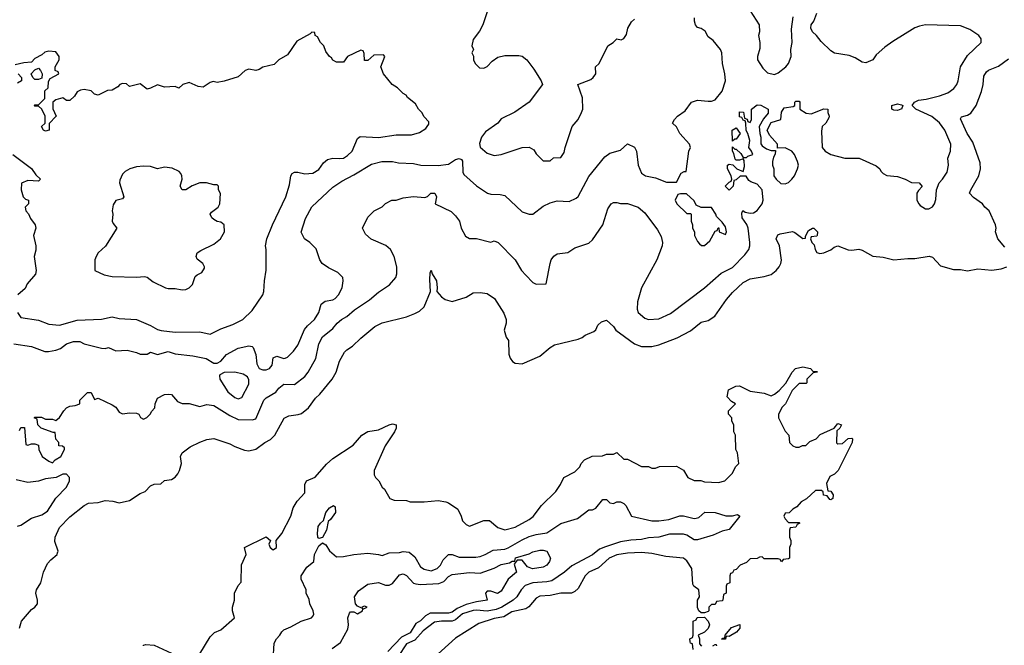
# Model space of a CAD drawing. Header units: inches. Extents: x 2348352 to 2479776, y 460422 to 613655.
# Tile 157 of 256: x 2373723 to 2379340, y 520173 to 523739. Entities that reach past the tile are written whole.
import ezdxf

# ---------------------------------------------------------------- set-up
doc = ezdxf.new("R2010")
doc.units = ezdxf.units.IN
doc.header["$MEASUREMENT"] = 0
doc.layers.add('C3572', color=7, linetype='Continuous')

msp = doc.modelspace()

# ---------------------------------------------------------------- linework, layer by layer
at = {"layer": 'C3572', "color": 4}
for points, elevation in [([(2373722, 521398), (2373730, 521414), (2373750, 521414), (2373758, 521318), (2373770, 521314), (2373790, 521322), (2373810, 521322), (2373830, 521314), (2373832, 521290), (2373852, 521250), (2373890, 521222), (2373910, 521214), (2373926, 521230), (2373958, 521250), (2373978, 521290), (2373978, 521298), (2373967.3, 521307.3), (2373946, 521310), (2373946, 521330), (2373928.9, 521348.9), (2373926, 521386), (2373914, 521386), (2373846, 521410), (2373826, 521430), (2373822, 521462), (2373806, 521470), (2373810, 521474), (2373847.3, 521472.7), (2373870, 521462), (2373910, 521462), (2373930, 521454), (2373950, 521472), (2373974, 521510), (2373990, 521526), (2374010, 521536), (2374040.4, 521539.6), (2374066, 521550), (2374066, 521570), (2374110, 521614), (2374130, 521614), (2374150, 521574), (2374170, 521582), (2374250, 521544.7), (2374272, 521530), (2374290, 521502), (2374310, 521492), (2374350, 521498), (2374390, 521496), (2374402, 521490), (2374411.6, 521471.6), (2374430, 521462), (2374448.4, 521471.6), (2374468.4, 521491.6), (2374474.6, 521505.4), (2374493.6, 521526.4), (2374495.3, 521550), (2374510, 521582), (2374550, 521602), (2374570, 521604.7), (2374590, 521602), (2374622.8, 521562.8), (2374650, 521551.3), (2374690, 521551), (2374750, 521534.8), (2374790, 521544.9), (2374830, 521540.7), (2374922.8, 521482.8), (2374970, 521460.7), (2375050, 521458.8), (2375070, 521464.7), (2375116, 521570), (2375130, 521584), (2375184.1, 521615.9), (2375202, 521638), (2375230, 521660.7), (2375290, 521658.8), (2375350, 521704.7), (2375369.4, 521730.6), (2375411.9, 521808.1), (2375430, 521892), (2375450, 521930.8), (2375510, 521978.8), (2375534, 522010), (2375559, 522030), (2375590, 522047.3), (2375633.8, 522086.2), (2375718, 522142), (2375770, 522186.8), (2375832.5, 522227.5), (2375868.7, 522270), (2375875.3, 522290), (2375874, 522330), (2375859, 522390), (2375839, 522430), (2375812.1, 522452.1), (2375729.1, 522489.1), (2375696.4, 522516.4), (2375678, 522550), (2375710, 522614), (2375746, 522650), (2375790, 522672), (2375810, 522692), (2375846, 522710), (2375870, 522711.3), (2375910, 522724.7), (2375970, 522731), (2376033.6, 522726.4), (2376048.9, 522731.1), (2376068, 522750), (2376090.8, 522750.8), (2376101, 522730), (2376094, 522690), (2376185.4, 522645.4), (2376210, 522622), (2376231.3, 522590), (2376242, 522550), (2376265.4, 522505.4), (2376290, 522492), (2376330, 522491.3), (2376410, 522472), (2376430, 522478), (2376452, 522470), (2376550.6, 522370.6), (2376586, 522310), (2376610, 522282), (2376650, 522242), (2376670, 522232), (2376726, 522234), (2376748.7, 522350), (2376755.3, 522370), (2376770, 522392), (2376790, 522404.7), (2376850, 522411.3), (2376890, 522438), (2376970, 522466), (2376990, 522484.7), (2377049, 522570), (2377078, 522662), (2377098, 522690), (2377110, 522698), (2377130, 522698), (2377151.1, 522691.1), (2377190, 522691), (2377250.7, 522670.7), (2377290, 522638), (2377361.1, 522541.1), (2377382.5, 522502.5), (2377390.7, 522470), (2377387.7, 522450), (2377357.3, 522370), (2377270.8, 522210), (2377246.8, 522130), (2377246, 522090), (2377251.3, 522070), (2377290, 522038), (2377310, 522031), (2377370, 522034.8), (2377435.9, 522064.1), (2377629.5, 522210.5), (2377724.8, 522295.2), (2377790, 522326), (2377860.2, 522399.8), (2377882, 522430), (2377889.2, 522450.8), (2377889.3, 522470), (2377878.4, 522550), (2377871.4, 522571.4), (2377845.1, 522610), (2377842.7, 522637.3), (2377849.3, 522650.7), (2377862.5, 522642.5), (2377890, 522636.3), (2377910, 522639.1), (2377930, 522650.8), (2377959.3, 522690), (2377965.2, 522710), (2377959, 522770), (2377930, 522802), (2377894.6, 522814.6), (2377883.1, 522823.1), (2377867.3, 522847.3), (2377832.7, 522847.3), (2377810, 522826), (2377798, 522822), (2377794, 522790), (2377770, 522768), (2377748, 522790), (2377770, 522814), (2377782, 522818), (2377786, 522830), (2377782, 522850), (2377762, 522890), (2377762, 522910), (2377770, 522916), (2377792, 522912), (2377814, 522890), (2377850, 522874), (2377858, 522902), (2377856.4, 522936.4), (2377850, 522946), (2377830, 522938), (2377810, 522938), (2377804, 522944), (2377796.4, 522976.4), (2377788.7, 522990), (2377790, 523014), (2377802, 523002), (2377810, 523002), (2377836.9, 522976.9), (2377850, 522954), (2377870, 522954), (2377878, 522962), (2377906, 522970), (2377898, 522990), (2377882, 523010), (2377888, 523050), (2377878, 523090), (2377868, 523108), (2377866, 523150), (2377862, 523162), (2377850, 523166), (2377842, 523182), (2377830, 523186), (2377828.7, 523210), (2377830, 523214), (2377852.7, 523212.7), (2377858, 523178), (2377872.7, 523172.7), (2377878, 523158), (2377890, 523154), (2377898, 523170), (2377898, 523230), (2377930, 523254), (2377951.6, 523251.6), (2377994, 523230), (2377992.7, 523207.3), (2377966.4, 523173.6), (2377942, 523130), (2377944.7, 523090), (2377952, 523070), (2377951.6, 523031.6), (2377959.6, 523019.6), (2377983.6, 523003.6), (2378010, 522994), (2378034, 522994), (2378032.7, 522972.7), (2378023.6, 522956.4), (2378018, 522930), (2378018, 522910), (2378024.7, 522890), (2378024.7, 522850), (2378038, 522830), (2378065.2, 522805.2), (2378090, 522802.8), (2378110, 522811), (2378129, 522830), (2378144, 522850), (2378161.2, 522890), (2378165.2, 522910), (2378161.2, 522930), (2378144, 522970), (2378128, 522990), (2378090, 523008), (2378046, 523006), (2378046, 523030), (2378000.2, 523080.2), (2377988, 523110), (2378010, 523154), (2378066, 523170), (2378068.4, 523211.6), (2378084, 523236), (2378136.4, 523243.6), (2378146, 523250), (2378146, 523270), (2378150, 523274), (2378170, 523274), (2378174, 523270), (2378174, 523230), (2378210, 523206), (2378238, 523202), (2378310, 523232), (2378334, 523230), (2378334, 523210), (2378342, 523190), (2378339.6, 523180.4), (2378322, 523150), (2378302, 523130), (2378296.9, 523103.1), (2378301, 523010), (2378318, 522990), (2378350, 522970.8), (2378430.5, 522950.5), (2378512, 522950), (2378610, 522906.8), (2378631, 522890), (2378636, 522876), (2378650, 522862), (2378670.9, 522850.9), (2378730, 522844.7), (2378774, 522830), (2378810, 522811.3), (2378854, 522810), (2378871.3, 522788.7), (2378850, 522766), (2378842, 522750), (2378842, 522710), (2378852, 522690), (2378859.6, 522679.6), (2378890, 522662), (2378910, 522662), (2378930, 522672), (2378942, 522690), (2378950, 522714), (2378954, 522770), (2378968.7, 522810), (2378988, 522830), (2379014, 522870), (2379021.2, 522910), (2379017.2, 522950), (2379033.2, 522990), (2379036, 523030), (2379001.2, 523110), (2378971.3, 523151.3), (2378926.6, 523186.6), (2378835.3, 523230), (2378815.3, 523250), (2378828.7, 523270), (2378850, 523280.5), (2378894, 523286), (2378970, 523305.5), (2379017.2, 523322.8), (2379052.1, 523347.9), (2379069.4, 523370.6), (2379077.2, 523390), (2379089.5, 523470.5), (2379130, 523536), (2379208.7, 523610), (2379208, 523630), (2379195.3, 523650), (2379143.1, 523683.1), (2379090, 523704), (2378890, 523709.2), (2378856.8, 523703.2), (2378830, 523692.7), (2378704.5, 523615.5), (2378658, 523582), (2378610, 523539), (2378590.5, 523509.5), (2378550, 523493.2), (2378530, 523497.2), (2378490, 523521.2), (2378455.5, 523535.5), (2378370.9, 523549.1), (2378350, 523561.2), (2378295.5, 523615.5), (2378269, 523650), (2378245.2, 523670), (2378237.2, 523690), (2378239, 523710), (2378254, 523730), (2378270, 523776)], 128), ([(2376392, 523790), (2376364.7, 523710), (2376345.4, 523674.6), (2376310, 523626), (2376302, 523590), (2376312, 523570), (2376302, 523550), (2376311.6, 523531.6), (2376312, 523510), (2376322, 523490), (2376345.4, 523465.4), (2376370, 523462), (2376390, 523472), (2376418, 523502), (2376450, 523526), (2376490, 523534.8), (2376570, 523536), (2376590, 523531), (2376616, 523510), (2376656.7, 523456.7), (2376698, 523390), (2376704.7, 523370), (2376630, 523269), (2376547.5, 523212.5), (2376470, 523173.2), (2376450.4, 523149.6), (2376379.9, 523100.1), (2376357.3, 523070), (2376346.4, 523033.6), (2376350, 523012), (2376390, 522978), (2376430, 522966), (2376470, 522971.3), (2376590, 523011.3), (2376630, 523012), (2376656.9, 522996.9), (2376670, 522974), (2376710, 522934), (2376750, 522934), (2376768.4, 522951.6), (2376810, 522954), (2376830, 522982), (2376835.3, 523010), (2376875.3, 523130), (2376908.9, 523171.1), (2376928.7, 523210), (2376935.3, 523230), (2376933.6, 523293.6), (2376908, 523370), (2376981.2, 523398.8), (2376995.3, 523410), (2377009, 523430), (2377008, 523470), (2377028, 523490), (2377078, 523590), (2377108, 523610), (2377129, 523631), (2377155.3, 523624.7), (2377170, 523632), (2377184.7, 523655.3), (2377193.2, 523690), (2377213.6, 523726.4), (2377230, 523742)], 136), ([(2377891.3, 523790), (2377941, 523710), (2377942.8, 523670), (2377938.8, 523650), (2377946, 523610), (2377945.4, 523574.6), (2377931.3, 523530), (2377931.3, 523510), (2377962, 523462), (2377990, 523436), (2378030, 523427.3), (2378050, 523436), (2378094, 523470), (2378109, 523490), (2378125.2, 523530), (2378122.7, 523570), (2378129.2, 523610), (2378125.6, 523685.6), (2378135.1, 523755.1)], 132), ([(2373690, 521891), (2373790, 521876), (2373867.3, 521847.3), (2373887.1, 521847.1), (2373930, 521854.8), (2373955.1, 521864.9), (2373990, 521890.6), (2374030, 521904), (2374065.4, 521905.4), (2374090.9, 521890.9), (2374190, 521866), (2374210, 521864.7), (2374230, 521870.8), (2374271.1, 521851.1), (2374335.3, 521855.3), (2374390, 521842), (2374410, 521832), (2374450, 521832), (2374470, 521844.7), (2374510, 521831), (2374570, 521847.3), (2374610, 521834.8), (2374710, 521822.8), (2374787.5, 521807.5), (2374830, 521782), (2374850, 521782), (2374870, 521792), (2374902, 521830), (2374970, 521866.8), (2375030, 521880.7), (2375050, 521876), (2375054.8, 521870), (2375070.7, 521830), (2375076.8, 521776.8), (2375090, 521751.3), (2375110, 521744), (2375130, 521744), (2375148, 521750), (2375162.7, 521770), (2375170, 521811.3), (2375190, 521820.7), (2375230, 521807.7), (2375238, 521810), (2375250, 521816), (2375285.2, 521850), (2375310, 521884.7), (2375347.5, 521972.5), (2375365.4, 521994.6), (2375405.2, 522030), (2375429, 522070), (2375442.7, 522117.3), (2375465.6, 522134.4), (2375510, 522142.8), (2375522, 522150), (2375542, 522170), (2375562, 522210), (2375568, 522250), (2375566, 522270), (2375538, 522298), (2375484.7, 522324.7), (2375449.3, 522349.3), (2375435.3, 522370), (2375413.6, 522433.6), (2375378, 522470), (2375348, 522490), (2375329, 522529), (2375353.6, 522606.4), (2375390, 522672), (2375510, 522784.7), (2375561.5, 522818.5), (2375630, 522854), (2375730, 522916), (2375789.3, 522930.7), (2375849.1, 522930.9), (2375883.5, 522923.5), (2375970, 522918.8), (2376010.7, 522910.7), (2376110, 522907.3), (2376170, 522916.3), (2376210, 522943), (2376230, 522947.3), (2376242.8, 522942.8), (2376250, 522932), (2376250.7, 522870.7), (2376256, 522856), (2376330, 522791.3), (2376391, 522751), (2376410, 522744.7), (2376463.6, 522743.6), (2376490, 522738), (2376590, 522644.7), (2376630, 522631.3), (2376650, 522631.3), (2376710, 522676), (2376750, 522696), (2376790, 522706), (2376858, 522702), (2376898.6, 522721.4), (2376910, 522732), (2376970, 522844.7), (2377062, 522958), (2377090, 522978), (2377150, 522996), (2377190, 523031.3), (2377230, 523012), (2377242, 522990), (2377251.3, 522910), (2377270, 522864.7), (2377294, 522850), (2377350, 522838), (2377412.7, 522812.7), (2377470, 522814), (2377496.4, 522863.6), (2377514, 522874), (2377526, 522874), (2377541.2, 522990), (2377549.2, 523010), (2377545.2, 523030), (2377489, 523090), (2377470, 523128), (2377448, 523150), (2377458, 523170), (2377475.3, 523190), (2377520.2, 523219.8), (2377555.3, 523270), (2377590, 523280.5), (2377650, 523274), (2377670, 523274.8), (2377690, 523282.8), (2377730, 523331.3), (2377749.4, 523390), (2377746.6, 523430), (2377733.2, 523490), (2377729, 523550), (2377722, 523570), (2377680.2, 523620.2), (2377650, 523642), (2377632.9, 523672.9), (2377610, 523689), (2377590, 523695.3), (2377579, 523710), (2377573.2, 523730), (2377573.2, 523750)], 132), ([(2373711.3, 522070), (2373730, 522042), (2373830, 522026.8), (2373890, 522002.8), (2373950, 521998.8), (2374050, 522027.3), (2374190, 522033), (2374250, 522044.9), (2374290, 522035.5), (2374390, 522030.4), (2374470, 521995.5), (2374510, 521973), (2374530, 521968), (2374610, 521958), (2374750, 521959.1), (2374810, 521947.3), (2374870, 521977.3), (2374938.9, 522001.1), (2374995.3, 522030), (2375050, 522081), (2375109.4, 522170.6), (2375116, 522190), (2375119.3, 522250), (2375129.3, 522310.7), (2375129, 522430), (2375125.2, 522450), (2375133.2, 522490), (2375165.2, 522570), (2375240.9, 522730), (2375261.5, 522798.5), (2375269.2, 522850), (2375277.2, 522862.8), (2375290, 522870.8), (2375310, 522870.7), (2375350, 522860.7), (2375394.8, 522865.2), (2375430, 522886), (2375457, 522923), (2375478.6, 522941.4), (2375509.4, 522950.6), (2375550, 522947.3), (2375570, 522950.8), (2375594, 522966), (2375619, 522990), (2375650, 523062), (2375666.3, 523073.7), (2375770, 523067.7), (2375870, 523082.8), (2375958, 523082), (2376003.1, 523096.9), (2376040.4, 523119.6), (2376048, 523130), (2376056.4, 523143.6), (2376056.4, 523156.4), (2376030, 523186), (2376018, 523210), (2375998, 523230), (2375980.4, 523260.4), (2375936.4, 523296.4), (2375928.4, 523308.4), (2375910, 523318), (2375878, 523350), (2375848, 523370), (2375798, 523430), (2375784, 523470), (2375806, 523530), (2375798, 523538), (2375743.6, 523536.4), (2375710, 523506), (2375690, 523506), (2375687.3, 523547.3), (2375682, 523562), (2375670, 523566), (2375594, 523530), (2375570, 523498), (2375530, 523498), (2375510, 523508.7), (2375502, 523522), (2375490, 523528.7), (2375470, 523558), (2375459, 523590), (2375439, 523610), (2375422, 523642), (2375408, 523650), (2375406, 523666), (2375390, 523668), (2375381, 523659), (2375303.5, 523616.5), (2375250, 523538), (2375202, 523510), (2375175.3, 523484.7), (2375110.7, 523469.3), (2375090, 523455.3), (2375070, 523449), (2375030, 523457.2), (2375010, 523449), (2374970, 523414), (2374890, 523388), (2374850, 523382), (2374827.3, 523387.3), (2374810, 523382), (2374770, 523355.3), (2374742, 523358), (2374690, 523382), (2374654, 523370), (2374630, 523348), (2374610, 523358), (2374550, 523355.3), (2374510, 523368), (2374470, 523348), (2374450, 523344), (2374410, 523374), (2374350, 523358), (2374332.9, 523372.9), (2374310, 523375.3), (2374294, 523370), (2374283.6, 523356.4), (2374250, 523338), (2374223.6, 523336.4), (2374170, 523309), (2374150, 523315.3), (2374130, 523334), (2374090, 523342), (2374070, 523338), (2374050, 523328), (2374036, 523304), (2374010, 523278), (2373990, 523278), (2373970, 523294), (2373930, 523282), (2373912, 523270), (2373911.6, 523231.6), (2373931.3, 523190), (2373892, 523148), (2373891, 523110), (2373870, 523104), (2373858, 523110), (2373848, 523130), (2373868, 523150), (2373868, 523190), (2373848.4, 523228.4), (2373830, 523246), (2373810, 523246), (2373806, 523250), (2373810, 523254), (2373830, 523254), (2373866, 523290), (2373866, 523334), (2373886, 523350), (2373887.3, 523387.3), (2373896.4, 523403.6), (2373946, 523430), (2373942, 523442), (2373926, 523450), (2373926, 523470), (2373948, 523510), (2373948, 523530), (2373930, 523555.3), (2373890, 523559), (2373866.8, 523553.2), (2373850, 523538), (2373810, 523518), (2373790, 523498), (2373746.4, 523493.6), (2373698, 523482)], 136), ([(2379343.1, 522443.1), (2379304, 522490), (2379289.2, 522530), (2379293.2, 522550), (2379289.1, 522569.1), (2379254, 522650), (2379229, 522670), (2379215.3, 522690), (2379164.8, 522724.8), (2379142, 522750), (2379148.7, 522770), (2379195.1, 522850), (2379204, 522890), (2379203.1, 522923.1), (2379161.5, 523041.5), (2379129.3, 523090), (2379090, 523174), (2379095.3, 523184.7), (2379130, 523194.8), (2379150, 523206.8), (2379179.3, 523250), (2379209.3, 523330), (2379219, 523370), (2379223.2, 523416.8), (2379238, 523442), (2379250, 523451), (2379306.3, 523473.7), (2379364.8, 523515.2)], 124), ([(2373714, 523430), (2373734, 523410), (2373734, 523390), (2373710, 523378)], 136), ([(2373684.7, 522970), (2373790, 522891.3), (2373815.3, 522855.3), (2373842, 522830), (2373830, 522818), (2373770, 522822), (2373732.7, 522807.3), (2373732, 522770), (2373742, 522730), (2373756.9, 522716.9), (2373774, 522710), (2373774, 522690), (2373754, 522670), (2373758, 522650), (2373773.4, 522633.4), (2373785.5, 522605.5), (2373811, 522570), (2373816, 522550), (2373801, 522510), (2373816, 522450), (2373815.3, 522424.7), (2373804.7, 522390), (2373816.3, 522310), (2373812.3, 522287.7), (2373766.2, 522233.8), (2373753.7, 522206.3), (2373712, 522170)], 136), ([(2373722, 520270), (2373734, 520310), (2373790, 520378), (2373810, 520391.3), (2373824, 520410), (2373825.2, 520430), (2373816, 520470), (2373819.3, 520490), (2373843.7, 520530), (2373859.3, 520590), (2373881.3, 520638.7), (2373899.8, 520660.3), (2373936.2, 520690), (2373939.3, 520700.7), (2373941.6, 520710), (2373924.4, 520764.4), (2373925.6, 520790), (2373950, 520844), (2374010, 520906), (2374090, 520970.8), (2374116.5, 520983.5), (2374170, 520986.8), (2374210, 520998.8), (2374255.3, 520995.3), (2374290, 520986), (2374350, 520998), (2374410, 521038), (2374438, 521050), (2374470, 521082), (2374490, 521091.3), (2374527.3, 521092.7), (2374550, 521112), (2374590, 521118.8), (2374610, 521130.8), (2374626, 521150), (2374635.1, 521170), (2374645.2, 521210), (2374641.2, 521250), (2374649.3, 521270.7), (2374695.5, 521304.5), (2374750, 521330.8), (2374790, 521346), (2374830, 521351), (2374922, 521322), (2374950, 521306), (2375005.2, 521285.2), (2375030, 521280.7), (2375070, 521290.8), (2375122, 521330), (2375154, 521346), (2375179.3, 521370), (2375232.1, 521467.9), (2375258.6, 521481.4), (2375312, 521488), (2375330, 521494.8), (2375370, 521526), (2375410, 521581), (2375435.3, 521604.7), (2375505.2, 521690), (2375529.2, 521730), (2375547.2, 521792.8), (2375576.5, 521843.5), (2375590, 521858), (2375622, 521878), (2375670, 521924.7), (2375750, 521991), (2375790, 522011), (2375930, 522046), (2375976.5, 522063.5), (2376003.1, 522076.9), (2376030, 522102), (2376066, 522190), (2376062.9, 522257.1), (2376064.7, 522295.3), (2376070, 522312), (2376076, 522290), (2376100.7, 522250), (2376104.7, 522210), (2376102, 522190), (2376130, 522158.8), (2376150, 522144.7), (2376190, 522132), (2376270, 522158), (2376310, 522182), (2376350, 522184.7), (2376390, 522178), (2376432, 522150), (2376485.4, 522065.4), (2376498, 522030), (2376498, 522010), (2376486, 521970), (2376498, 521930), (2376511.3, 521910), (2376512.7, 521832.7), (2376522, 521810), (2376534, 521790), (2376550, 521782), (2376590, 521778), (2376690, 521822), (2376749.1, 521870.9), (2376774.6, 521885.4), (2376910, 521918.8), (2376932.1, 521927.9), (2376950, 521941), (2376998, 521962), (2377010, 521972), (2377022, 521998), (2377042.7, 522017.3), (2377070, 522026), (2377111, 521990), (2377124.7, 521970), (2377173.2, 521933.2), (2377230, 521891), (2377270, 521876), (2377330, 521876), (2377370, 521886), (2377473.6, 521926.4), (2377550, 521966), (2377610, 522014.8), (2377650, 522024), (2377689, 522050), (2377755.4, 522144.6), (2377790, 522184.9), (2377850, 522242), (2377890, 522262), (2377970, 522274.9), (2378010, 522286), (2378039.3, 522310), (2378056, 522330), (2378066, 522350), (2378069.1, 522369.1), (2378058, 522450), (2378038, 522490), (2378047.3, 522512.7), (2378062, 522518), (2378131, 522531), (2378145.4, 522525.4), (2378190, 522492), (2378206, 522494), (2378206, 522506), (2378223.1, 522536.9), (2378246, 522550), (2378254, 522550), (2378274, 522530), (2378272, 522510), (2378270, 522506), (2378238, 522502), (2378234, 522490), (2378242, 522470), (2378256, 522456), (2378261, 522430), (2378270, 522412), (2378287.1, 522407.1), (2378310, 522410.8), (2378350, 522426.8), (2378370, 522442.8), (2378390, 522450.7), (2378450, 522427.7), (2378470, 522424.9), (2378510, 522430.6), (2378530, 522425.5), (2378590, 522390.5), (2378650, 522386), (2378710, 522370.6), (2378790, 522378), (2378830, 522377.1), (2378910.7, 522390.7), (2378930, 522386), (2378976.8, 522336.8), (2379050, 522314.8), (2379090, 522314.8), (2379130, 522307.3), (2379190, 522319.1), (2379270, 522310.5), (2379321.5, 522318.5), (2379355.3, 522330)], 124), ([(2374750, 520124.7), (2374810, 520222), (2374834.6, 520245.4), (2374870, 520262), (2374948, 520330), (2374938, 520370), (2374938, 520390), (2374948, 520430), (2374948, 520470), (2374970, 520514), (2374987.3, 520532.7), (2374988.9, 520631.1), (2375015.3, 520690), (2375006, 520730), (2375130, 520792), (2375154, 520770), (2375144.7, 520750), (2375152, 520730), (2375170, 520718), (2375188, 520730), (2375186, 520770), (2375219, 520810), (2375269.2, 520910), (2375282.5, 520957.5), (2375305.1, 520994.9), (2375350, 521042), (2375349.2, 521090), (2375359, 521110), (2375409.3, 521130.7), (2375473.6, 521206.4), (2375510, 521238), (2375625.6, 521314.4), (2375675.3, 521370), (2375710, 521391.3), (2375770, 521401), (2375830, 521430.6), (2375850, 521436.3), (2375870.7, 521430), (2375870.7, 521410), (2375862, 521390), (2375807.3, 521310), (2375744.7, 521170), (2375745.4, 521145.4), (2375752, 521130), (2375772, 521110), (2375790, 521074), (2375803.6, 521063.6), (2375834, 521010), (2375859.6, 520999.6), (2375930, 520998), (2375951.6, 520991.6), (2376030, 520991.3), (2376110, 520998), (2376154, 520990), (2376170, 520984.7), (2376222, 520950), (2376242, 520910), (2376250, 520882), (2376270, 520862), (2376290, 520852), (2376370, 520884.7), (2376403.6, 520883.6), (2376450, 520844.7), (2376491.1, 520831.1), (2376550, 520847.3), (2376628.7, 520890), (2376651.9, 520908.1), (2376699, 520970), (2376782, 521050), (2376808.7, 521090), (2376828, 521130), (2376890, 521162), (2376918, 521190), (2376926, 521210), (2376946, 521230), (2376988.9, 521251.1), (2377047.3, 521252.7), (2377070, 521262), (2377110, 521262), (2377130, 521272), (2377170, 521234), (2377190, 521234), (2377270, 521192), (2377310, 521192), (2377330, 521182), (2377350, 521182), (2377372.7, 521192.7), (2377470, 521194), (2377510, 521172), (2377534, 521130), (2377570, 521112), (2377608.4, 521111.6), (2377630, 521104.7), (2377710, 521102), (2377746, 521110), (2377790, 521154), (2377806, 521190), (2377826, 521210), (2377818, 521270), (2377808, 521290), (2377806, 521370), (2377798, 521390), (2377798, 521430), (2377786, 521450), (2377786, 521470), (2377766, 521490), (2377766, 521510), (2377806, 521550), (2377783.1, 521563.1), (2377759, 521590), (2377766, 521630), (2377808.9, 521651.1), (2377830, 521652), (2377890, 521622), (2377970, 521610.8), (2378010, 521596), (2378030, 521604.7), (2378055.1, 521624.9), (2378093.2, 521666.8), (2378129.4, 521730.6), (2378148.7, 521750), (2378190, 521761), (2378234, 521750), (2378250, 521734), (2378270, 521734), (2378274, 521730), (2378250, 521726), (2378214, 521690), (2378214, 521670), (2378210, 521666), (2378170, 521666), (2378130, 521626), (2378092, 521550), (2378072, 521530), (2378052, 521490), (2378052, 521470), (2378090, 521394), (2378111.6, 521371.6), (2378114, 521330), (2378134, 521310), (2378150, 521302), (2378170, 521302), (2378188.4, 521311.6), (2378207.3, 521312.7), (2378230, 521334), (2378266, 521350), (2378290, 521374), (2378368.9, 521411.1), (2378390, 521438), (2378411.3, 521430), (2378402, 521410), (2378384.7, 521395.3), (2378382, 521330), (2378385.4, 521325.4), (2378390, 521322), (2378416.4, 521323.6), (2378450, 521352), (2378470, 521354), (2378474, 521350), (2378472, 521330), (2378392, 521170), (2378371.1, 521148.9), (2378345.4, 521134.6), (2378325.4, 521094.6), (2378334, 521054), (2378350, 521052), (2378364.7, 521030), (2378362, 521010), (2378350, 521002), (2378344, 521004), (2378330, 521026), (2378308.7, 521028.7), (2378307.3, 521047.3), (2378296.4, 521056.4), (2378263.6, 521056.4), (2378211.1, 521008.9), (2378182, 520990), (2378156.9, 520963.1), (2378134, 520950), (2378112.7, 520927.3), (2378090, 520926), (2378082, 520910), (2378090, 520894), (2378110, 520874), (2378170, 520874), (2378174, 520870), (2378158, 520862), (2378150, 520846), (2378118, 520842), (2378114, 520830), (2378114, 520790), (2378122, 520770), (2378122, 520750), (2378114, 520730), (2378114, 520670), (2378110, 520666), (2378078, 520662), (2378070, 520648), (2378062, 520662), (2378050, 520666), (2377970, 520666), (2377958, 520678), (2377943.6, 520676.4), (2377930, 520668), (2377890, 520666), (2377870, 520646), (2377834, 520630), (2377810, 520606), (2377798, 520602), (2377790, 520586), (2377778, 520582), (2377774, 520570), (2377774, 520530), (2377758, 520522), (2377754, 520510), (2377754, 520470), (2377738, 520462), (2377734, 520430), (2377730, 520426), (2377698, 520422), (2377690, 520406), (2377670, 520406), (2377654, 520390), (2377654, 520370), (2377650, 520366), (2377630, 520358), (2377610, 520358), (2377598, 520370), (2377589, 520389), (2377589.2, 520430), (2377602, 520450), (2377598, 520490), (2377569.4, 520509.4), (2377562.5, 520522.5), (2377557.2, 520610), (2377530, 520654), (2377510, 520669), (2377410, 520679.3), (2377330, 520696.2), (2377270, 520701.3), (2377190, 520698.9), (2377130.3, 520689.7), (2377085.5, 520670), (2377025.9, 520614.2), (2376970, 520589.3), (2376950, 520569), (2376910, 520497.2), (2376890, 520479.3), (2376870.4, 520469.6), (2376810, 520469.5), (2376750, 520457.6), (2376690, 520452.3), (2376670, 520441.2), (2376628.5, 520391.5), (2376610, 520381.6), (2376530, 520363.6), (2376484.2, 520335.8), (2376430, 520326.6), (2376342.5, 520297.5), (2376210, 520214), (2376090, 520105.2)], 116), ([(2373710, 520851.3), (2373730, 520858), (2373790, 520898), (2373850, 520916), (2373882.5, 520937.5), (2373929.1, 521010.9), (2373990, 521074), (2374008, 521110), (2374008, 521130), (2373990, 521148), (2373970, 521148), (2373931.3, 521128.7), (2373870, 521122), (2373830.7, 521109.3), (2373770, 521101.2), (2373703.6, 521116.4)], 128), ([(2375168.7, 520090), (2375175.3, 520184.7), (2375188, 520210), (2375208, 520230), (2375218, 520250), (2375230, 520262), (2375270, 520278), (2375328, 520310), (2375388, 520330), (2375398, 520342), (2375402, 520350), (2375398, 520370), (2375378, 520410), (2375374.6, 520434.6), (2375358, 520470), (2375358, 520490), (2375328, 520550), (2375328, 520570), (2375360.7, 520619.3), (2375401.2, 520650), (2375405.1, 520690), (2375430, 520741), (2375450, 520758), (2375470, 520746), (2375490, 520711.3), (2375530, 520678), (2375570, 520678.8), (2375630, 520690.8), (2375710, 520698), (2375770, 520691.3), (2375790, 520684.7), (2375830, 520701), (2375890, 520702), (2375910, 520707.7), (2375944.9, 520704.9), (2375978, 520678), (2376010, 520621), (2376030, 520607.3), (2376070, 520597.3), (2376104, 520610), (2376124, 520630), (2376139, 520661), (2376169.3, 520690.7), (2376190, 520690.8), (2376230, 520676), (2376324.7, 520675.3), (2376350, 520678.8), (2376378, 520690), (2376424.1, 520715.9), (2376490, 520722), (2376510, 520728.2), (2376590, 520774.9), (2376630, 520792.7), (2376670, 520804.9), (2376730, 520814.8), (2376810, 520866.8), (2376904.7, 520895.3), (2376970, 520944.7), (2376990, 520946), (2377010, 520954.8), (2377050, 521004.7), (2377070, 521004.7), (2377090, 520984.7), (2377110, 520981), (2377130, 520991), (2377150, 520991), (2377170, 520981), (2377181, 520970), (2377214, 520910), (2377330, 520882), (2377370, 520882), (2377426, 520890), (2377490, 520911), (2377510, 520911), (2377570, 520896), (2377583.1, 520896.9), (2377598, 520902), (2377631.1, 520931.1), (2377690, 520931), (2377751.1, 520911.1), (2377788.9, 520911.1), (2377818, 520918), (2377831.3, 520910), (2377770, 520834), (2377730, 520824), (2377679.9, 520800.1), (2377590, 520775.1), (2377570, 520775.1), (2377530, 520800.7), (2377510, 520806), (2377430, 520807.3), (2377370, 520789.5), (2377310, 520786), (2377270, 520776.2), (2377210, 520772.7), (2377150, 520762), (2377064.7, 520735.3), (2377030, 520721.2), (2376990.3, 520689.7), (2376873.4, 520626.6), (2376831, 520590), (2376758.6, 520541.4), (2376730, 520534.7), (2376650, 520529.7), (2376606, 520514), (2376583, 520490), (2376559.1, 520450), (2376539.1, 520430), (2376473, 520390), (2376442, 520378), (2376390, 520366.8), (2376330, 520374), (2376310, 520370.8), (2376250, 520351.9), (2376210, 520317.7), (2376190, 520310.9), (2376129.1, 520310.9), (2376090, 520305.1), (2376024.3, 520255.7), (2375977.2, 520202.8), (2375930, 520180.7), (2375883, 520110)], 112), ([(2375505.6, 520154.4), (2375554, 520190), (2375594.2, 520265.8), (2375599.3, 520290), (2375596, 520330), (2375603.7, 520356.3), (2375610, 520364.7), (2375630, 520364.7), (2375650, 520352), (2375678, 520370), (2375680.4, 520379.6), (2375706, 520390), (2375690, 520395.3), (2375674, 520390), (2375678, 520382), (2375650, 520395.3), (2375639, 520410), (2375634, 520450), (2375655.5, 520484.5), (2375710, 520522), (2375769.5, 520530.5), (2375810, 520516), (2375830, 520516), (2375850, 520524.7), (2375890, 520574.8), (2375910, 520580.7), (2375930, 520570.7), (2375970, 520527.3), (2375983.4, 520523.4), (2376010, 520520.4), (2376114.3, 520525.7), (2376142.6, 520537.4), (2376170, 520564.9), (2376190, 520577.1), (2376290, 520588.2), (2376350, 520584), (2376430, 520613), (2376470, 520633), (2376517.2, 520642.8), (2376532, 520652), (2376548, 520652), (2376551.1, 520671.1), (2376630, 520694.8), (2376650, 520706), (2376690, 520715.5), (2376710, 520715.5), (2376731, 520710), (2376750.7, 520670.7), (2376746, 520650), (2376731, 520630), (2376710, 520619.3), (2376649.3, 520609.3), (2376620.2, 520620.2), (2376590, 520658), (2376562, 520658), (2376543.6, 520636.4), (2376558, 520590), (2376510.3, 520549.6), (2376470, 520481.2), (2376449.2, 520469.2), (2376410, 520481.2), (2376390, 520482), (2376381, 520470), (2376390.5, 520429.5), (2376330, 520421.3), (2376270, 520405.4), (2376218, 520382), (2376190, 520361.3), (2376170, 520355.4), (2376064, 520356), (2376038.9, 520341.1), (2376010, 520312), (2375982.3, 520297.7), (2375950, 520243.6), (2375901.3, 520218.7), (2375823.1, 520136.9)], 108), ([(2377566, 520150), (2377562, 520182), (2377550, 520186), (2377547.3, 520192.7), (2377546, 520210), (2377562, 520218), (2377566, 520230), (2377566, 520310), (2377582, 520318), (2377588.4, 520331.6), (2377630, 520334), (2377651.6, 520311.6), (2377658, 520290), (2377650.9, 520269.1), (2377630, 520248), (2377594, 520230), (2377602, 520210), (2377602, 520182), (2377612.7, 520167.3)], 116), ([(2374429.6, 520169.6), (2374430, 520174), (2374442, 520178), (2374490, 520174.8), (2374588.7, 520128.7)], 116), ([(2377678, 520170), (2377690, 520178), (2377696.9, 520176.9), (2377698, 520170)], 116)]:
    msp.add_lwpolyline(points, dxfattribs=dict(at, elevation=elevation))
for points, elevation in [([(2373810, 523398), (2373798, 523410), (2373788, 523430), (2373810, 523454), (2373830, 523462), (2373842, 523450), (2373852, 523430), (2373850, 523406), (2373830, 523398)], 136), ([(2378730, 523221.2), (2378710, 523224), (2378698, 523230), (2378698, 523250), (2378730, 523258.8), (2378753.7, 523253.7), (2378762, 523250), (2378754, 523230), (2378750, 523229.2)], 128), ([(2377790, 523046), (2377788, 523110), (2377810, 523122), (2377834, 523090), (2377810, 523058), (2377802, 523058)], 128), ([(2374430, 522905.2), (2374390, 522901.2), (2374350.5, 522889.5), (2374325.5, 522874.5), (2374310, 522859), (2374295.2, 522824.8), (2374293, 522810), (2374318, 522730), (2374310, 522718), (2374271.1, 522708.9), (2374256, 522684), (2374250.8, 522650), (2374254, 522630), (2374251.1, 522591.1), (2374256.9, 522576.9), (2374278, 522550), (2374211.8, 522448.2), (2374170.8, 522410), (2374158.8, 522390), (2374151.3, 522370), (2374152, 522310), (2374204.5, 522284.5), (2374250, 522274.8), (2374390, 522270.8), (2374435.3, 522275.3), (2374450, 522271.3), (2374485.2, 522245.2), (2374554, 522210), (2374570, 522206), (2374610, 522206.8), (2374650, 522198.8), (2374670, 522201), (2374689.3, 522210.7), (2374708.7, 522230), (2374724.7, 522275.3), (2374734.6, 522285.4), (2374762, 522298), (2374776.4, 522323.6), (2374778, 522330), (2374768, 522350), (2374734.6, 522374.6), (2374729, 522390), (2374735.3, 522410), (2374755.5, 522424.5), (2374830, 522458.8), (2374869.4, 522490.6), (2374892.3, 522530), (2374889, 522570), (2374870, 522585.2), (2374850, 522589.3), (2374830, 522601.2), (2374819, 522610), (2374809, 522630), (2374818, 522642), (2374855.3, 522670), (2374864, 522690), (2374868.4, 522748.4), (2374858, 522770), (2374858, 522790), (2374850, 522798), (2374830, 522798), (2374789, 522809), (2374750, 522809.2), (2374707.9, 522792.1), (2374670, 522769.3), (2374649.3, 522769.3), (2374639, 522790), (2374649, 522830), (2374648.7, 522850), (2374643.1, 522863.1), (2374633.6, 522873.6), (2374592.5, 522892.5), (2374550, 522899), (2374510, 522888.7), (2374470, 522902)], 144), ([(2377527.3, 522747.3), (2377492.7, 522747.3), (2377478, 522742), (2377462, 522710), (2377472, 522690), (2377530, 522634), (2377550, 522634), (2377554, 522630), (2377554, 522590), (2377562, 522570), (2377562, 522550), (2377572, 522530), (2377572, 522510), (2377590, 522474), (2377602, 522462), (2377612.7, 522452.7), (2377630, 522452), (2377660.4, 522479.6), (2377690, 522534), (2377702, 522538), (2377707.3, 522552.7), (2377712, 522552), (2377714, 522530), (2377750, 522514), (2377755.3, 522530), (2377750, 522558), (2377730, 522586), (2377698, 522618), (2377695.3, 522630), (2377670, 522668), (2377610, 522668), (2377582, 522682), (2377570, 522706)], 132), ([(2374950, 521729.3), (2374890, 521728.7), (2374865.4, 521714.6), (2374862, 521710), (2374864.7, 521690), (2374910, 521618.8), (2374950, 521584.9), (2374970, 521578.8), (2374990, 521586), (2375030, 521662), (2375030, 521686), (2375022.7, 521702.7), (2374998, 521718)], 132), ([(2375430, 520782), (2375424, 520790), (2375421.2, 520810), (2375426.6, 520850), (2375439, 520870), (2375456, 520884), (2375469.5, 520930.5), (2375490, 520956), (2375514, 520970), (2375522, 520962), (2375524, 520930), (2375496, 520890), (2375482, 520878), (2375473.4, 520830), (2375450, 520788)], 112), ([(2377770, 520224), (2377754, 520226), (2377750, 520209), (2377727.3, 520207.3), (2377734, 520214), (2377746, 520214), (2377748, 520230), (2377784.5, 520275.5), (2377831.1, 520291.1), (2377830.7, 520270), (2377812.2, 520247.8)], 116)]:
    msp.add_lwpolyline(points, close=True, dxfattribs=dict(at, elevation=elevation))

doc.saveas('drawing.dxf')
